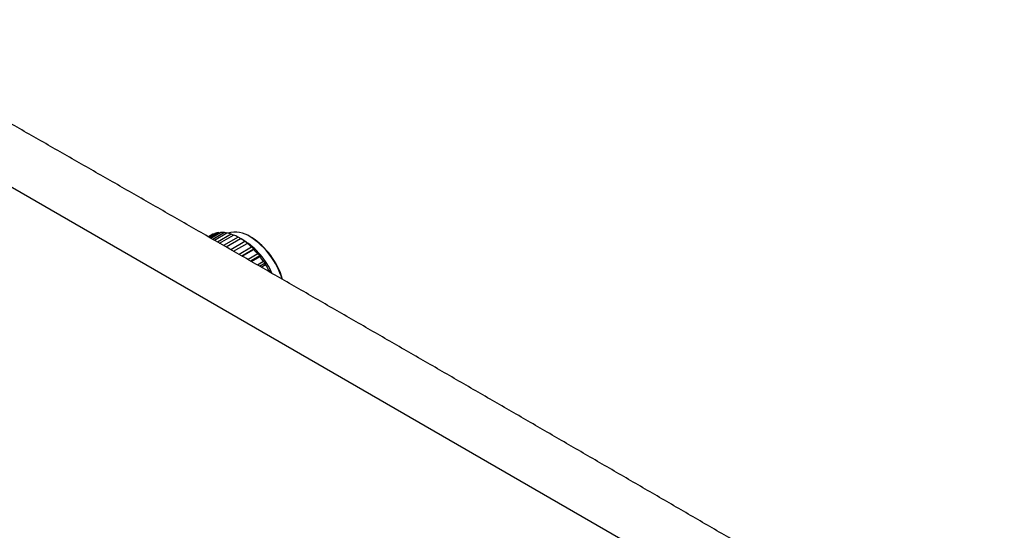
# Model space of a CAD drawing. Header units: millimetres. Extents: x 8 to 944, y 12 to 434.
# Tile 17 of 18: x 758 to 943, y 110 to 206. Entities that reach past the tile are written whole.
import ezdxf

# ---------------------------------------------------------------- set-up
doc = ezdxf.new("R2010")
doc.units = ezdxf.units.MM

msp = doc.modelspace()

# ---------------------------------------------------------------- linework, layer by layer
at = {"color": 7, "linetype": 'Continuous', "lineweight": 30}
for p, q in [((935.26, 71.63), (701.91, 206.34)), ((794.13, 165.82), (793.56, 165.49)), ((794.43, 165.97), (793.58, 165.48)), ((793.64, 165.45), (794.79, 166.11)), ((795.47, 166.27), (793.84, 165.33)), ((794.01, 165.23), (795.87, 166.31)), ((796.62, 166.28), (794.41, 165)), ((794.52, 165.96), (794.43, 165.97)), ((794.69, 164.84), (797.06, 166.21)), ((797.86, 165.99), (795.28, 164.51)), ((795.69, 166.2), (795.47, 166.27)), ((795.66, 164.29), (798.32, 165.82)), ((799.14, 165.43), (796.41, 163.86)), ((796.88, 163.59), (799.61, 165.16)), ((800.24, 164.8), (799.71, 165.11)), ((801.66, 165.37), (801.44, 165.49)), ((800.43, 164.6), (797.77, 163.07)), ((798.32, 162.76), (800.89, 164.24)), ((801.69, 163.54), (799.33, 162.18)), ((799.83, 161.89), (802.13, 163.22)), ((799.93, 161.83), (802.12, 163.1)), ((802.87, 162.26), (801.03, 161.2)), ((801.47, 160.95), (803.25, 161.97)), ((801.67, 160.83), (803.28, 161.76)), ((803.95, 160.82), (802.82, 160.17)), ((803.19, 159.96), (804.26, 160.57)), ((803.48, 159.79), (804.31, 160.27)), ((804.89, 159.26), (804.65, 159.12)), ((804.94, 158.95), (805.13, 159.06))]:
    msp.add_line(p, q, dxfattribs=at)
for centre, radius, start, end in [((795.89, 162.79), 3.5, 114.4844, 119.994), ((795.99, 162.49), 3.82, 97.8126, 108.2329), ((796.06, 161.52), 4.79, 83.2984, 92.2562), ((795.8, 159.92), 6.42, 71.3186, 78.6899), ((798.65, 161.44), 4.92, 55.4102, 106.3543), ((795.03, 157.86), 8.62, 61.5059, 67.561), ((793.74, 155.63), 11.19, 53.3064, 58.3942), ((793.64, 153.4), 14.39, 16.6475, 57.1763), ((794.08, 153.65), 13.96, 15.9447, 57.1432), ((792.77, 153.03), 13.94, 23.5736, 57.5723), ((792.14, 153.58), 13.8, 46.2246, 50.6483), ((790.55, 151.97), 16.06, 39.8692, 43.8673), ((789.36, 151), 17.59, 33.9323, 37.6941), ((788.91, 150.7), 18.14, 28.1569, 31.8431)]:
    msp.add_arc(centre, radius, start, end, dxfattribs=at)
for points, knots in [([(943.3, 78.61), (942.51, 79.08), (939.31, 80.95), (933.72, 84.23), (926.53, 88.43), (919.34, 92.64), (912.15, 96.84), (904.96, 101.03), (897.77, 105.22), (890.58, 109.41), (883.39, 113.59), (876.2, 117.77), (869.01, 121.94), (861.82, 126.11), (854.64, 130.28), (847.45, 134.44), (840.26, 138.6), (833.07, 142.75), (825.88, 146.9), (818.69, 151.04), (811.5, 155.18), (804.31, 159.32), (797.12, 163.45), (789.93, 167.58), (782.74, 171.7), (775.55, 175.82), (768.36, 179.93), (761.17, 184.05), (753.98, 188.15), (746.79, 192.25), (739.6, 196.35), (732.41, 200.45), (726.58, 203.76), (723.14, 205.72), (722.1, 206.31)], [0, 0, 0, 0, 0.010819, 0.043321, 0.075823, 0.108325, 0.140828, 0.17333, 0.205832, 0.238334, 0.270836, 0.303338, 0.33584, 0.368343, 0.400845, 0.433347, 0.465849, 0.498351, 0.530853, 0.563355, 0.595858, 0.62836, 0.660862, 0.693364, 0.725866, 0.758368, 0.79087, 0.823373, 0.855875, 0.888377, 0.920879, 0.953381, 0.985883, 1, 1, 1, 1]), ([(796.95, 166.15), (796.94, 166.15), (796.83, 166.19), (796.72, 166.24), (796.62, 166.28)], [0, 0, 0, 0, 0.107821, 1, 1, 1, 1]), ([(798.27, 165.79), (798.22, 165.82), (798.09, 165.88), (797.95, 165.95), (797.86, 165.99)], [0, 0, 0, 0, 0.33187, 1, 1, 1, 1]), ([(799.71, 165.11), (799.6, 165.17), (799.41, 165.28), (799.22, 165.38), (799.14, 165.43)], [0, 0, 0, 0, 0.5599998, 1, 1, 1, 1]), ([(799.61, 165.16), (799.63, 165.15), (799.66, 165.13), (799.69, 165.11), (799.71, 165.11)], [0, 0, 0, 0, 0.56276, 1, 1, 1, 1]), ([(800.94, 164.27), (800.84, 164.33), (800.67, 164.45), (800.5, 164.56), (800.43, 164.6)], [0, 0, 0, 0, 0.56, 1, 1, 1, 1]), ([(800.89, 164.24), (800.9, 164.25), (800.92, 164.26), (800.93, 164.27), (800.94, 164.27)], [0, 0, 0, 0, 0.56, 1, 1, 1, 1]), ([(802.13, 163.22), (802.05, 163.28), (801.9, 163.38), (801.75, 163.49), (801.69, 163.54)], [0, 0, 0, 0, 0.56, 1, 1, 1, 1]), ([(802.12, 163.1), (802.13, 163.12), (802.13, 163.16), (802.13, 163.2), (802.13, 163.22)], [0, 0, 0, 0, 0.56, 1, 1, 1, 1]), ([(803.25, 161.97), (803.18, 162.03), (803.05, 162.12), (802.93, 162.22), (802.87, 162.26)], [0, 0, 0, 0, 0.56, 1, 1, 1, 1]), ([(803.28, 161.76), (803.27, 161.8), (803.26, 161.87), (803.25, 161.94), (803.25, 161.97)], [0, 0, 0, 0, 0.56, 1, 1, 1, 1]), ([(804.26, 160.57), (804.2, 160.62), (804.1, 160.7), (804, 160.79), (803.95, 160.82)], [0, 0, 0, 0, 0.5599998, 1, 1, 1, 1]), ([(804.31, 160.27), (804.3, 160.33), (804.28, 160.43), (804.26, 160.53), (804.26, 160.57)], [0, 0, 0, 0, 0.56, 1, 1, 1, 1]), ([(805.13, 159.06), (805.08, 159.1), (805.01, 159.17), (804.93, 159.23), (804.89, 159.26)], [0, 0, 0, 0, 0.56, 1, 1, 1, 1]), ([(805.17, 158.82), (805.17, 158.84), (805.15, 158.92), (805.14, 159), (805.13, 159.06)], [0, 0, 0, 0, 0.288881, 1, 1, 1, 1])]:
    msp.add_open_spline(points, degree=3, knots=knots, dxfattribs=at)

doc.saveas('drawing.dxf')
